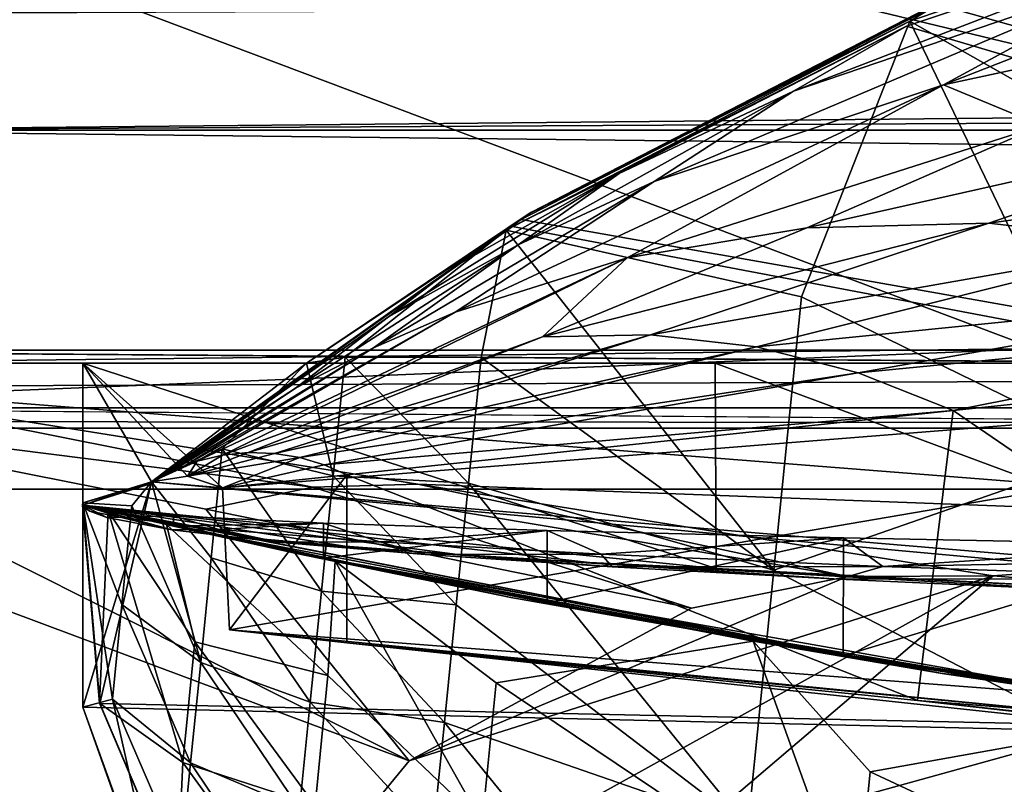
# Model space of a CAD drawing. Header units: metres. Extents: x -1004 to 0, y -808 to 0.
# Tile 17 of 97: x -932 to -889, y -70 to -38. Entities that reach past the tile are written whole.
import ezdxf

# ---------------------------------------------------------------- set-up
doc = ezdxf.new("R2010")
doc.units = ezdxf.units.M

msp = doc.modelspace()

# ---------------------------------------------------------------- linework, layer by layer
at = {"layer": 'top'}
for points in [[(-872.631714, -30.217983, 763.355225), (-892.118896, -36.872192, 763.13147), (-773.775024, -70.220131, 762.568176)], [(-893.327576, -37.581829, 1225.420898), (-891.488586, -36.465908, 1052.338989), (-874.368042, -31.07576, 1218.051392)], [(-893.327576, -37.581829, 1225.420898), (-874.368042, -31.07576, 1218.051392), (-883.162476, -43.331318, 1222.616211)], [(-893.468384, -37.789986, 1279.220337), (-875.474487, -31.764521, 1279.424438), (-898.313904, -40.592365, 1453.265259)], [(-898.313904, -40.592365, 1453.265259), (-875.474487, -31.764521, 1279.424438), (-882.400513, -35.169529, 1453.265259)], [(-783.276184, -70.478142, 1278.657349), (-875.474487, -31.764521, 1279.424438), (-893.468384, -37.789986, 1279.220337)], [(-882.400513, -35.169529, 1453.265259), (-874.098816, -33.356674, 1453.265259), (-891.88385, -40.312008, 1634.25647)], [(-874.098816, -33.356674, 1453.265259), (-885.420227, -38.921398, 1634.25647), (-891.88385, -40.312008, 1634.25647)], [(-944.366821, -37.2672, 2063.060059), (-943.0271, -42.2672, 2063.060059), (-56.027115, -33.606968, 2063.060059)], [(-943.0271, -42.2672, 163.059998), (-944.366821, -37.2672, 163.059998), (-56.027115, -33.606968, 163.059998)], [(-56.027115, -33.606968, 2063.060059), (-943.0271, -42.2672, 2063.060059), (-59.687374, -37.267273, 2063.060059)], [(-59.687374, -37.267273, 163.059998), (-943.0271, -42.2672, 163.059998), (-56.027115, -33.606968, 163.059998)], [(-891.88385, -40.312008, 1634.25647), (-904.2901, -44.471645, 1634.25647), (-882.400513, -35.169529, 1453.265259)], [(-904.2901, -44.471645, 1634.25647), (-898.313904, -40.592365, 1453.265259), (-882.400513, -35.169529, 1453.265259)], [(-891.488586, -36.465908, 1052.338989), (-909.705933, -45.87458, 1052.338989), (-891.179199, -36.29105, 939.653503)], [(-909.705933, -45.87458, 1052.338989), (-909.560059, -45.776855, 939.653503), (-891.179199, -36.29105, 939.653503)], [(-909.560059, -45.776855, 939.653503), (-892.118896, -36.872192, 763.13147), (-891.179199, -36.29105, 939.653503)], [(-909.705933, -45.87458, 1052.338989), (-891.488586, -36.465908, 1052.338989), (-893.327576, -37.581829, 1225.420898)], [(-909.560059, -45.776855, 939.653503), (-910.007324, -46.099503, 762.844849), (-892.118896, -36.872192, 763.13147)], [(-773.775024, -70.220131, 762.568176), (-892.118896, -36.872192, 763.13147), (-910.007324, -46.099503, 762.844849)], [(-943.0271, -42.2672, 2063.060059), (-61.027081, -42.267323, 2063.060059), (-59.687374, -37.267273, 2063.060059)], [(-59.687374, -37.267273, 163.059998), (-61.027081, -42.267323, 163.059998), (-943.0271, -42.2672, 163.059998)], [(-910.65387, -46.554379, 1236.817627), (-909.705933, -45.87458, 1052.338989), (-893.327576, -37.581829, 1225.420898)], [(-910.65387, -46.554379, 1236.817627), (-893.327576, -37.581829, 1225.420898), (-897.979309, -49.420689, 1230.280518)], [(-897.979309, -49.420689, 1230.280518), (-893.327576, -37.581829, 1225.420898), (-884.440125, -56.036221, 1226.682251)], [(-893.327576, -37.581829, 1225.420898), (-883.162476, -43.331318, 1222.616211), (-884.440125, -56.036221, 1226.682251)], [(-783.276184, -70.478142, 1278.657349), (-893.468384, -37.789986, 1279.220337), (-910.375854, -46.403618, 1278.951538)], [(-910.375854, -46.403618, 1278.951538), (-893.468384, -37.789986, 1279.220337), (-905.802856, -44.126198, 1453.265259)], [(-905.802856, -44.126198, 1453.265259), (-893.468384, -37.789986, 1279.220337), (-898.313904, -40.592365, 1453.265259)], [(-891.88385, -40.312008, 1634.25647), (-885.420227, -38.921398, 1634.25647), (-887.675659, -42.065689, 1731.960449)], [(-905.454346, -47.743015, 1829.659912), (-912.834229, -50.076942, 1829.660034), (-891.88385, -40.312008, 1634.25647)], [(-912.834229, -50.076942, 1829.660034), (-904.2901, -44.471645, 1634.25647), (-891.88385, -40.312008, 1634.25647)], [(-905.454346, -47.743015, 1829.659912), (-891.88385, -40.312008, 1634.25647), (-887.675659, -42.065689, 1731.960449)], [(-904.2901, -44.471645, 1634.25647), (-910.139771, -47.184059, 1634.25647), (-898.313904, -40.592365, 1453.265259)], [(-910.139771, -47.184059, 1634.25647), (-905.802856, -44.126198, 1453.265259), (-898.313904, -40.592365, 1453.265259)], [(-897.744507, -46.450539, 1829.659912), (-887.675659, -42.065689, 1731.960449), (-876.994202, -41.794182, 1731.960449)], [(-897.744507, -46.450539, 1829.659912), (-876.994202, -41.794182, 1731.960449), (-889.929565, -46.253555, 1829.659912)], [(-876.994202, -41.794182, 1731.960449), (-866.496887, -43.052418, 1731.960571), (-889.929565, -46.253555, 1829.659912)], [(-905.454346, -47.743015, 1829.659912), (-887.675659, -42.065689, 1731.960449), (-897.744507, -46.450539, 1829.659912)], [(-943.0271, -42.2672, 2063.060059), (-943.0271, -52.26717, 2063.060059), (-61.027081, -42.267323, 2063.060059)], [(-61.027081, -42.267323, 163.059998), (-61.026958, -52.26717, 163.059998), (-943.0271, -42.2672, 163.059998)], [(-943.0271, -42.2672, 163.059998), (-61.026958, -52.26717, 163.059998), (-943.0271, -52.26717, 163.059998)], [(-943.0271, -52.26717, 2063.060059), (-61.026958, -52.26717, 2063.060059), (-61.027081, -42.267323, 2063.060059)], [(-889.929565, -46.253555, 1829.659912), (-866.496887, -43.052418, 1731.960571), (-882.240662, -47.141766, 1829.660034)], [(-915.70105, -50.270897, 1634.25647), (-912.910706, -48.144794, 1453.265259), (-905.802856, -44.126198, 1453.265259)], [(-905.802856, -44.126198, 1453.265259), (-910.139771, -47.184059, 1634.25647), (-915.70105, -50.270897, 1634.25647)], [(-912.910706, -48.144794, 1453.265259), (-910.375854, -46.403618, 1278.951538), (-905.802856, -44.126198, 1453.265259)], [(-912.834229, -50.076942, 1829.660034), (-916.337158, -51.601444, 1829.660034), (-904.2901, -44.471645, 1634.25647)], [(-916.337158, -51.601444, 1829.660034), (-910.139771, -47.184059, 1634.25647), (-904.2901, -44.471645, 1634.25647)], [(-909.705933, -45.87458, 1052.338989), (-925.867615, -57.367516, 762.510254), (-909.560059, -45.776855, 939.653503)], [(-925.867615, -57.367516, 762.510254), (-910.007324, -46.099503, 762.844849), (-909.560059, -45.776855, 939.653503)], [(-919.221069, -52.272526, 1245.615967), (-925.867615, -57.367516, 1256.07312), (-909.705933, -45.87458, 1052.338989)], [(-925.867615, -57.367516, 1256.07312), (-925.867615, -57.367516, 762.510254), (-909.705933, -45.87458, 1052.338989)], [(-910.65387, -46.554379, 1236.817627), (-919.221069, -52.272526, 1245.615967), (-909.705933, -45.87458, 1052.338989)], [(-910.007324, -46.099503, 762.844849), (-925.867615, -57.367516, 762.510254), (-773.775024, -70.220131, 762.568176)], [(-925.867615, -57.367516, 1278.625366), (-783.276184, -70.478142, 1278.657349), (-910.375854, -46.403618, 1278.951538)], [(-925.867615, -57.367516, 1278.625366), (-910.375854, -46.403618, 1278.951538), (-912.910706, -48.144794, 1453.265259)], [(-909.082764, -51.141449, 1927.359497), (-889.929565, -46.253555, 1829.659912), (-904.455017, -51.044762, 1927.359497)], [(-897.744507, -46.450539, 1829.659912), (-889.929565, -46.253555, 1829.659912), (-909.082764, -51.141449, 1927.359497)], [(-909.082764, -51.141449, 1927.359497), (-905.454346, -47.743015, 1829.659912), (-897.744507, -46.450539, 1829.659912)], [(-904.455017, -51.044762, 1927.359497), (-889.929565, -46.253555, 1829.659912), (-882.240662, -47.141766, 1829.660034)], [(-919.221069, -52.272526, 1245.615967), (-910.65387, -46.554379, 1236.817627), (-917.564575, -52.001438, 1243.96936)], [(-917.564575, -52.001438, 1243.96936), (-910.65387, -46.554379, 1236.817627), (-911.725647, -52.02964, 1239.2854)], [(-910.65387, -46.554379, 1236.817627), (-899.158569, -61.147278, 1235.195801), (-911.725647, -52.02964, 1239.2854)], [(-899.158569, -61.147278, 1235.195801), (-910.65387, -46.554379, 1236.817627), (-897.979309, -49.420689, 1230.280518)], [(-910.139771, -47.184059, 1634.25647), (-916.337158, -51.601444, 1829.660034), (-919.686768, -53.340626, 1829.660156)], [(-910.139771, -47.184059, 1634.25647), (-919.686768, -53.340626, 1829.660156), (-915.70105, -50.270897, 1634.25647)], [(-882.240662, -47.141766, 1829.660034), (-899.89917, -51.569859, 1927.359619), (-904.455017, -51.044762, 1927.359497)], [(-874.8927, -49.043041, 1829.660156), (-899.89917, -51.569859, 1927.359619), (-882.240662, -47.141766, 1829.660034)], [(-922.830383, -56.2229, 2025.059082), (-923.909424, -56.479961, 2025.059204), (-905.454346, -47.743015, 1829.659912)], [(-923.909424, -56.479961, 2025.059204), (-912.834229, -50.076942, 1829.660034), (-905.454346, -47.743015, 1829.659912)], [(-922.830383, -56.2229, 2025.059082), (-905.454346, -47.743015, 1829.659912), (-909.082764, -51.141449, 1927.359497)], [(-925.828735, -57.41428, 1453.266602), (-925.867615, -57.367516, 1278.625366), (-912.910706, -48.144794, 1453.265259)], [(-925.830811, -57.411781, 1540.656372), (-912.910706, -48.144794, 1453.265259), (-915.70105, -50.270897, 1634.25647)], [(-925.830811, -57.411781, 1540.656372), (-925.828735, -57.41428, 1453.266602), (-912.910706, -48.144794, 1453.265259)], [(-874.8927, -49.043041, 1829.660156), (-895.53479, -52.67757, 1927.359619), (-899.89917, -51.569859, 1927.359619)], [(-899.158569, -61.147278, 1235.195801), (-897.979309, -49.420689, 1230.280518), (-884.440125, -56.036221, 1226.682251)], [(-871.404663, -50.3367, 1829.660278), (-895.53479, -52.67757, 1927.359619), (-874.8927, -49.043041, 1829.660156)], [(-919.686768, -53.340626, 1829.660156), (-925.839111, -57.401924, 1634.25647), (-915.70105, -50.270897, 1634.25647)], [(-925.839111, -57.401924, 1634.25647), (-925.833069, -57.409103, 1585.268311), (-915.70105, -50.270897, 1634.25647)], [(-915.70105, -50.270897, 1634.25647), (-925.833069, -57.409103, 1585.268311), (-925.831116, -57.411423, 1562.071289)], [(-925.831116, -57.411423, 1562.071289), (-925.830811, -57.411781, 1540.656372), (-915.70105, -50.270897, 1634.25647)], [(-923.909424, -56.479961, 2025.059204), (-924.42804, -56.658363, 2025.059204), (-912.834229, -50.076942, 1829.660034)], [(-924.42804, -56.658363, 2025.059204), (-916.337158, -51.601444, 1829.660034), (-912.834229, -50.076942, 1829.660034)], [(-871.404663, -50.3367, 1829.660278), (-891.463135, -54.301071, 1927.359741), (-895.53479, -52.67757, 1927.359619)], [(-868.06604, -51.834335, 1829.660278), (-891.463135, -54.301071, 1927.359741), (-871.404663, -50.3367, 1829.660278)], [(-904.455017, -51.044762, 1927.359497), (-920.59906, -56.140129, 2025.05896), (-921.717407, -56.108017, 2025.059082)], [(-921.717407, -56.108017, 2025.059082), (-909.082764, -51.141449, 1927.359497), (-904.455017, -51.044762, 1927.359497)], [(-899.89917, -51.569859, 1927.359619), (-920.59906, -56.140129, 2025.05896), (-904.455017, -51.044762, 1927.359497)], [(-921.717407, -56.108017, 2025.059082), (-922.830383, -56.2229, 2025.059082), (-909.082764, -51.141449, 1927.359497)], [(-916.337158, -51.601444, 1829.660034), (-924.928894, -56.867413, 2025.059204), (-919.686768, -53.340626, 1829.660156)], [(-924.42804, -56.658363, 2025.059204), (-924.928894, -56.867413, 2025.059204), (-916.337158, -51.601444, 1829.660034)], [(-899.89917, -51.569859, 1927.359619), (-919.503906, -56.316544, 2025.05896), (-920.59906, -56.140129, 2025.05896)], [(-895.53479, -52.67757, 1927.359619), (-919.503906, -56.316544, 2025.05896), (-899.89917, -51.569859, 1927.359619)], [(-891.463135, -54.301071, 1927.359741), (-868.06604, -51.834335, 1829.660278), (-870.688416, -68.505379, 1841.093872)], [(-782.598877, -52.26717, 2039.088379), (-481.596069, -52.26717, 2033.802246), (-943.0271, -52.26717, 2063.060059)], [(-481.596069, -52.26717, 2033.802246), (-428.863464, -52.26717, 2035.059937), (-943.0271, -52.26717, 2063.060059)], [(-943.0271, -52.26717, 2063.060059), (-428.863464, -52.26717, 2035.059937), (-61.026958, -52.26717, 2063.060059)], [(-901.685364, -52.26717, 201.470932), (-928.818237, -52.26717, 208.034576), (-943.0271, -52.26717, 163.059998)], [(-928.818237, -52.26717, 208.034576), (-928.818237, -52.26717, 661.559753), (-943.0271, -52.26717, 163.059998)], [(-943.0271, -52.26717, 163.059998), (-928.818237, -52.26717, 661.559753), (-943.0271, -52.26717, 2063.060059)], [(-928.818237, -52.26717, 661.559753), (-928.818237, -52.26717, 2045.059814), (-943.0271, -52.26717, 2063.060059)], [(-943.0271, -52.26717, 2063.060059), (-928.818237, -52.26717, 2045.059814), (-855.607971, -52.26717, 2044.407715)], [(-61.026958, -52.26717, 163.059998), (-407.772705, -52.26717, 179.05925), (-943.0271, -52.26717, 163.059998)], [(-407.772705, -52.26717, 179.05925), (-428.346069, -52.26717, 179.737396), (-943.0271, -52.26717, 163.059998)], [(-943.0271, -52.26717, 163.059998), (-428.346069, -52.26717, 179.737396), (-449.178162, -52.26717, 181.812668)], [(-449.178162, -52.26717, 181.812668), (-470.251709, -52.26717, 185.372299), (-943.0271, -52.26717, 163.059998)], [(-470.251709, -52.26717, 185.372299), (-763.151001, -52.26717, 196.518036), (-943.0271, -52.26717, 163.059998)], [(-943.0271, -52.26717, 163.059998), (-763.151001, -52.26717, 196.518036), (-790.978271, -52.26717, 194.345261)], [(-790.978271, -52.26717, 194.345261), (-801.491638, -52.26717, 193.822479), (-943.0271, -52.26717, 163.059998)], [(-801.491638, -52.26717, 193.822479), (-818.775513, -52.26717, 193.498016), (-943.0271, -52.26717, 163.059998)], [(-943.0271, -52.26717, 163.059998), (-818.775513, -52.26717, 193.498016), (-846.492188, -52.26717, 194.364212)], [(-846.492188, -52.26717, 194.364212), (-874.227417, -52.26717, 196.990601), (-943.0271, -52.26717, 163.059998)], [(-874.227417, -52.26717, 196.990601), (-901.685364, -52.26717, 201.470932), (-943.0271, -52.26717, 163.059998)], [(-855.607971, -52.26717, 2044.407715), (-782.598877, -52.26717, 2039.088379), (-943.0271, -52.26717, 2063.060059)], [(-928.818237, -58.369823, 211.056656), (-928.818237, -52.26717, 208.034576), (-901.635925, -61.088501, 205.401947)], [(-928.818237, -52.26717, 208.034576), (-901.685364, -52.26717, 201.470932), (-901.635925, -61.088501, 205.401947)], [(-928.818237, -52.26717, 661.559753), (-928.818237, -58.369823, 661.559753), (-928.817993, -58.256733, 762.479431)], [(-928.817993, -58.256733, 762.479431), (-928.817993, -58.256733, 1263.797241), (-928.818237, -52.26717, 661.559753)], [(-928.817993, -58.256733, 1263.797241), (-928.818237, -52.26717, 2045.059814), (-928.818237, -52.26717, 661.559753)], [(-928.818237, -58.256737, 2044.003784), (-928.818237, -52.26717, 2045.059814), (-928.817993, -58.256733, 1263.797241)], [(-925.867737, -57.367462, 2044.160522), (-924.326233, -57.121471, 2044.228638), (-928.818237, -52.26717, 2045.059814)], [(-924.326233, -57.121471, 2044.228638), (-922.820313, -57.623161, 2044.115356), (-928.818237, -52.26717, 2045.059814)], [(-928.818237, -52.26717, 2045.059814), (-922.820313, -57.623161, 2044.115356), (-855.607971, -52.26717, 2044.407715)], [(-928.818237, -52.26717, 2045.059814), (-928.818237, -58.256737, 2044.003784), (-925.867737, -57.367462, 2044.160522)], [(-928.818237, -58.369823, 661.559753), (-928.818237, -52.26717, 661.559753), (-928.818237, -58.369823, 654.938782)], [(-928.818237, -52.26717, 661.559753), (-928.818237, -58.369823, 653.515686), (-928.818237, -58.369823, 654.938782)], [(-928.818237, -58.369823, 211.056656), (-928.818237, -58.369823, 322.105194), (-928.818237, -52.26717, 208.034576)], [(-928.818237, -58.369823, 322.105194), (-928.818237, -58.369823, 433.153748), (-928.818237, -52.26717, 208.034576)], [(-928.818237, -52.26717, 208.034576), (-928.818237, -58.369823, 433.153748), (-928.818237, -52.26717, 661.559753)], [(-928.818237, -58.369823, 433.153748), (-928.818237, -58.369823, 488.678009), (-928.818237, -52.26717, 661.559753)], [(-928.818237, -52.26717, 661.559753), (-928.818237, -58.369823, 488.678009), (-928.818237, -58.369823, 544.202271)], [(-928.818237, -58.369823, 544.202271), (-928.818237, -58.369823, 599.726563), (-928.818237, -52.26717, 661.559753)], [(-928.818237, -58.369823, 599.726563), (-928.818237, -58.369823, 627.488708), (-928.818237, -52.26717, 661.559753)], [(-928.818237, -52.26717, 661.559753), (-928.818237, -58.369823, 627.488708), (-928.818237, -58.369823, 641.369751)], [(-928.818237, -58.369823, 641.369751), (-928.818237, -58.369823, 648.310303), (-928.818237, -52.26717, 661.559753)], [(-928.818237, -58.369823, 648.310303), (-928.818237, -58.369823, 651.780579), (-928.818237, -52.26717, 661.559753)], [(-928.818237, -52.26717, 661.559753), (-928.818237, -58.369823, 651.780579), (-928.818237, -58.369823, 653.515686)], [(-925.867615, -57.367516, 1256.07312), (-919.221069, -52.272526, 1245.615967), (-922.836121, -55.942902, 1251.088013)], [(-919.221069, -52.272526, 1245.615967), (-918.078186, -57.109047, 1246.497681), (-922.836121, -55.942902, 1251.088013)], [(-922.820313, -57.623161, 2044.115356), (-922.522766, -63.709461, 2043.042114), (-855.607971, -52.26717, 2044.407715)], [(-855.607971, -52.26717, 2044.407715), (-922.522766, -63.709461, 2043.042114), (-852.293396, -69.142151, 2041.302856)], [(-918.078186, -57.109047, 1246.497681), (-919.221069, -52.272526, 1245.615967), (-917.564575, -52.001438, 1243.96936)], [(-918.078186, -57.109047, 1246.497681), (-917.564575, -52.001438, 1243.96936), (-912.267578, -57.418598, 1241.788574)], [(-917.564575, -52.001438, 1243.96936), (-911.725647, -52.02964, 1239.2854), (-912.267578, -57.418598, 1241.788574)], [(-911.725647, -52.02964, 1239.2854), (-899.158569, -61.147278, 1235.195801), (-912.267578, -57.418598, 1241.788574)], [(-901.635925, -61.088501, 205.401947), (-901.685364, -52.26717, 201.470932), (-874.087219, -62.515808, 201.244476)], [(-901.685364, -52.26717, 201.470932), (-874.227417, -52.26717, 196.990601), (-874.087219, -62.515808, 201.244476)], [(-895.53479, -52.67757, 1927.359619), (-918.458557, -56.627403, 2025.05896), (-919.503906, -56.316544, 2025.05896)], [(-891.463135, -54.301071, 1927.359741), (-918.458557, -56.627403, 2025.05896), (-895.53479, -52.67757, 1927.359619)], [(-924.928894, -56.867413, 2025.059204), (-925.867432, -57.36787, 2025.059326), (-919.686768, -53.340626, 1829.660156)], [(-925.867432, -57.36787, 2025.059326), (-925.839111, -57.401924, 1634.25647), (-919.686768, -53.340626, 1829.660156)], [(-891.463135, -54.301071, 1927.359741), (-917.485474, -57.056953, 2025.05896), (-918.458557, -56.627403, 2025.05896)], [(-893.000244, -66.756538, 1933.362671), (-917.485474, -57.056953, 2025.05896), (-891.463135, -54.301071, 1927.359741)], [(-893.000244, -66.756538, 1933.362671), (-891.463135, -54.301071, 1927.359741), (-870.688416, -68.505379, 1841.093872)], [(-925.867615, -57.367516, 1256.07312), (-922.836121, -55.942902, 1251.088013), (-923.306213, -60.617924, 1253.873413)], [(-920.59906, -56.140129, 2025.05896), (-924.326233, -57.121471, 2044.228638), (-921.717407, -56.108017, 2025.059082)], [(-921.717407, -56.108017, 2025.059082), (-924.326233, -57.121471, 2044.228638), (-922.830383, -56.2229, 2025.059082)], [(-919.503906, -56.316544, 2025.05896), (-924.326233, -57.121471, 2044.228638), (-920.59906, -56.140129, 2025.05896)], [(-923.306213, -60.617924, 1253.873413), (-922.836121, -55.942902, 1251.088013), (-918.575806, -62.056973, 1249.331421)], [(-922.836121, -55.942902, 1251.088013), (-918.078186, -57.109047, 1246.497681), (-918.575806, -62.056973, 1249.331421)], [(-899.158569, -61.147278, 1235.195801), (-884.440125, -56.036221, 1226.682251), (-885.658936, -68.15609, 1232.253174)], [(-924.326233, -57.121471, 2044.228638), (-925.867737, -57.367462, 2044.160522), (-923.909424, -56.479961, 2025.059204)], [(-925.867737, -57.367462, 2044.160522), (-924.42804, -56.658363, 2025.059204), (-923.909424, -56.479961, 2025.059204)], [(-924.326233, -57.121471, 2044.228638), (-923.909424, -56.479961, 2025.059204), (-922.830383, -56.2229, 2025.059082)], [(-919.503906, -56.316544, 2025.05896), (-922.820313, -57.623161, 2044.115356), (-924.326233, -57.121471, 2044.228638)], [(-918.458557, -56.627403, 2025.05896), (-922.820313, -57.623161, 2044.115356), (-919.503906, -56.316544, 2025.05896)], [(-918.458557, -56.627403, 2025.05896), (-917.490723, -57.066193, 2025.059814), (-922.820313, -57.623161, 2044.115356)], [(-917.485474, -57.056953, 2025.05896), (-917.490723, -57.066193, 2025.059814), (-918.458557, -56.627403, 2025.05896)], [(-924.42804, -56.658363, 2025.059204), (-925.867737, -57.367462, 2044.160522), (-924.928894, -56.867413, 2025.059204)], [(-925.867737, -57.367462, 2044.160522), (-925.867432, -57.36787, 2025.059326), (-924.928894, -56.867413, 2025.059204)], [(-928.818237, -58.256737, 2044.003784), (-925.867432, -57.36787, 2025.059326), (-925.867737, -57.367462, 2044.160522)], [(-928.818237, -58.369823, 1278.591553), (-928.818237, -67.039001, 1278.365601), (-925.867615, -57.367516, 1278.625366)], [(-928.818237, -67.039001, 1278.365601), (-783.276184, -70.478142, 1278.657349), (-925.867615, -57.367516, 1278.625366)], [(-925.867615, -57.367516, 1278.625366), (-925.828735, -57.41428, 1453.266602), (-928.818237, -58.369823, 1278.591553)], [(-925.839111, -57.401924, 1634.25647), (-925.867432, -57.36787, 2025.059326), (-928.818237, -58.256737, 2044.003784)], [(-925.833069, -57.409103, 1585.268311), (-925.839111, -57.401924, 1634.25647), (-928.818237, -58.369823, 1278.591553)], [(-928.818237, -58.369823, 1278.591553), (-925.839111, -57.401924, 1634.25647), (-928.818237, -58.256737, 2044.003784)], [(-925.831116, -57.411423, 1562.071289), (-925.833069, -57.409103, 1585.268311), (-928.818237, -58.369823, 1278.591553)], [(-928.818237, -58.369823, 1278.591553), (-925.830811, -57.411781, 1540.656372), (-925.831116, -57.411423, 1562.071289)], [(-925.828735, -57.41428, 1453.266602), (-925.830811, -57.411781, 1540.656372), (-928.818237, -58.369823, 1278.591553)], [(-925.867615, -57.367516, 762.510254), (-925.867615, -57.367516, 1256.07312), (-928.817993, -58.256733, 762.479431)], [(-925.867615, -57.367516, 1256.07312), (-928.817993, -58.256733, 1263.797241), (-928.817993, -58.256733, 762.479431)], [(-925.867615, -57.367516, 762.510254), (-928.817993, -58.256733, 762.479431), (-928.085938, -66.877319, 762.256714)], [(-928.817993, -58.256733, 1263.797241), (-925.867615, -57.367516, 1256.07312), (-926.715332, -58.384823, 1258.106567)], [(-925.867615, -57.367516, 762.510254), (-928.085938, -66.877319, 762.256714), (-773.775024, -70.220131, 762.568176)], [(-926.715332, -58.384823, 1258.106567), (-925.867615, -57.367516, 1256.07312), (-923.758789, -65.118202, 1256.939575)], [(-923.758789, -65.118202, 1256.939575), (-925.867615, -57.367516, 1256.07312), (-923.306213, -60.617924, 1253.873413)], [(-922.522766, -63.709461, 2043.042114), (-922.820313, -57.623161, 2044.115356), (-917.490723, -57.066193, 2025.059814)], [(-917.490723, -64.268204, 2025.059814), (-922.522766, -63.709461, 2043.042114), (-917.490723, -57.066193, 2025.059814)], [(-918.575806, -62.056973, 1249.331421), (-918.078186, -57.109047, 1246.497681), (-912.793457, -62.648281, 1244.614136)], [(-918.078186, -57.109047, 1246.497681), (-912.267578, -57.418598, 1241.788574), (-912.793457, -62.648281, 1244.614136)], [(-917.490723, -57.066193, 2025.059814), (-917.485474, -57.056953, 2025.05896), (-893.000244, -66.756538, 1933.362671)], [(-917.490723, -64.268204, 2025.059814), (-917.490723, -57.066193, 2025.059814), (-893.000244, -66.756538, 1933.362671)], [(-912.793457, -62.648281, 1244.614136), (-912.267578, -57.418598, 1241.788574), (-900.269958, -72.19928, 1241.495239)], [(-912.267578, -57.418598, 1241.788574), (-899.158569, -61.147278, 1235.195801), (-900.269958, -72.19928, 1241.495239)], [(-928.828857, -58.368828, 750.049561), (-928.09668, -66.859627, 750.049561), (-928.817993, -58.256733, 762.479431)], [(-928.817993, -58.256733, 762.479431), (-928.818604, -58.369869, 664.865356), (-928.828857, -58.368828, 750.049561)], [(-928.818237, -58.369823, 661.559753), (-928.818604, -58.369869, 664.865356), (-928.817993, -58.256733, 762.479431)], [(-928.818237, -58.369823, 1278.591553), (-928.818237, -58.256737, 2044.003784), (-928.817993, -58.256733, 1263.797241)], [(-928.817993, -58.256733, 1263.797241), (-928.818237, -67.039001, 1267.624634), (-928.818237, -58.369823, 1278.591553)], [(-928.818237, -67.039001, 1267.624634), (-928.817993, -58.256733, 1263.797241), (-927.551208, -66.696701, 1264.24353)], [(-928.09668, -66.859627, 750.049561), (-928.085938, -66.877319, 762.256714), (-928.817993, -58.256733, 762.479431)], [(-927.551208, -66.696701, 1264.24353), (-928.817993, -58.256733, 1263.797241), (-927.142639, -62.634193, 1261.050537)], [(-928.817993, -58.256733, 1263.797241), (-926.715332, -58.384823, 1258.106567), (-927.142639, -62.634193, 1261.050537)], [(-927.728027, -58.621269, 744.493774), (-928.828857, -58.368828, 750.049561), (-924.241577, -59.424858, 664.83783)], [(-924.241577, -59.424858, 664.83783), (-928.828857, -58.368828, 750.049561), (-928.818604, -58.369869, 664.865356)], [(-928.828857, -58.368828, 750.049561), (-927.728027, -58.621269, 744.493774), (-928.09668, -66.859627, 750.049561)], [(-924.241577, -59.424858, 664.83783), (-928.818604, -58.369869, 664.865356), (-928.818237, -58.369823, 661.559753)], [(-928.818237, -67.039001, 1267.624634), (-928.818237, -67.039001, 1278.365601), (-928.818237, -58.369823, 1278.591553)], [(-928.818237, -58.369823, 654.938782), (-928.818237, -58.369823, 653.515686), (-928.789734, -58.376774, 654.6026)], [(-928.818237, -58.369823, 653.515686), (-928.802917, -58.370911, 653.453552), (-928.789734, -58.376774, 654.6026)], [(-928.796204, -58.387623, 651.6427), (-928.818237, -58.369823, 648.310303), (-928.777527, -58.421043, 648.021057)], [(-928.777527, -58.421043, 648.021057), (-928.818237, -58.369823, 648.310303), (-928.818237, -58.369823, 641.369751)], [(-928.818237, -58.369823, 653.515686), (-928.818237, -58.369823, 651.780579), (-928.802917, -58.370911, 653.453552)], [(-928.818237, -58.369823, 651.780579), (-928.796204, -58.387623, 651.6427), (-928.802917, -58.370911, 653.453552)], [(-928.818237, -58.369823, 651.780579), (-928.818237, -58.369823, 648.310303), (-928.796204, -58.387623, 651.6427)], [(-928.777527, -58.421043, 648.021057), (-928.818237, -58.369823, 641.369751), (-928.71936, -58.487888, 640.778015)], [(-928.818237, -58.369823, 641.369751), (-928.818237, -58.369823, 627.488708), (-928.71936, -58.487888, 640.778015)], [(-928.71936, -58.487888, 640.778015), (-928.818237, -58.369823, 627.488708), (-928.519592, -58.621567, 626.294006)], [(-928.818237, -58.369823, 627.488708), (-928.818237, -58.369823, 599.726563), (-928.519592, -58.621567, 626.294006)], [(-928.519592, -58.621567, 626.294006), (-928.818237, -58.369823, 599.726563), (-927.786987, -58.888844, 597.339539)], [(-928.818237, -58.369823, 599.726563), (-928.818237, -58.369823, 544.202271), (-927.786987, -58.888844, 597.339539)], [(-927.786987, -58.888844, 597.339539), (-928.818237, -58.369823, 544.202271), (-924.992615, -59.42281, 539.531677)], [(-928.818237, -58.369823, 544.202271), (-928.818237, -58.369823, 488.678009), (-924.992615, -59.42281, 539.531677)], [(-924.992615, -59.42281, 539.531677), (-928.818237, -58.369823, 488.678009), (-920.43457, -59.95549, 481.946411)], [(-928.818237, -58.369823, 488.678009), (-921.571472, -59.777386, 428.519348), (-920.43457, -59.95549, 481.946411)], [(-928.818237, -58.369823, 488.678009), (-928.818237, -58.369823, 433.153748), (-921.571472, -59.777386, 428.519348)], [(-928.818237, -58.369823, 433.153748), (-917.579773, -60.128395, 372.243011), (-921.571472, -59.777386, 428.519348)], [(-928.818237, -58.369823, 433.153748), (-928.818237, -58.369823, 322.105194), (-917.579773, -60.128395, 372.243011)], [(-928.818237, -58.369823, 322.105194), (-912.740051, -60.477859, 316.233032), (-917.579773, -60.128395, 372.243011)], [(-912.740051, -60.477859, 316.233032), (-928.818237, -58.369823, 322.105194), (-907.069885, -60.825478, 260.53949)], [(-928.818237, -58.369823, 322.105194), (-928.818237, -58.369823, 211.056656), (-907.069885, -60.825478, 260.53949)], [(-907.069885, -60.825478, 260.53949), (-928.818237, -58.369823, 211.056656), (-901.635925, -61.088501, 205.401947)], [(-928.818237, -58.369823, 654.938782), (-928.789734, -58.376774, 654.6026), (-910.445374, -62.33287, 664.761841)], [(-910.445374, -62.33287, 664.761841), (-919.652039, -60.437534, 664.81134), (-928.818237, -58.369823, 654.938782)], [(-919.652039, -60.437534, 664.81134), (-928.818237, -58.369823, 661.559753), (-928.818237, -58.369823, 654.938782)], [(-919.652039, -60.437534, 664.81134), (-924.241577, -59.424858, 664.83783), (-928.818237, -58.369823, 661.559753)], [(-928.789734, -58.376774, 654.6026), (-928.802917, -58.370911, 653.453552), (-928.771301, -58.381115, 653.667236)], [(-928.802917, -58.370911, 653.453552), (-928.796204, -58.387623, 651.6427), (-928.771301, -58.381115, 653.667236)], [(-928.771301, -58.381115, 653.667236), (-928.796204, -58.387623, 651.6427), (-928.777527, -58.421043, 648.021057)], [(-928.789734, -58.376774, 654.6026), (-928.771301, -58.381115, 653.667236), (-910.445374, -62.33287, 664.761841)], [(-928.777527, -58.421043, 648.021057), (-928.71936, -58.487888, 640.778015), (-928.771301, -58.381115, 653.667236)], [(-927.218262, -58.879475, 596.433411), (-928.279846, -58.496197, 628.749451), (-928.771301, -58.381115, 653.667236)], [(-928.279846, -58.496197, 628.749451), (-928.452087, -58.456234, 637.479309), (-928.771301, -58.381115, 653.667236)], [(-928.71936, -58.487888, 640.778015), (-928.519592, -58.621567, 626.294006), (-928.771301, -58.381115, 653.667236)], [(-928.519592, -58.621567, 626.294006), (-927.218262, -58.879475, 596.433411), (-928.771301, -58.381115, 653.667236)], [(-910.445374, -62.33287, 664.761841), (-928.771301, -58.381115, 653.667236), (-891.932373, -65.597656, 664.676575)], [(-928.771301, -58.381115, 653.667236), (-928.452087, -58.456234, 637.479309), (-891.932373, -65.597656, 664.676575)], [(-927.786987, -58.888844, 597.339539), (-927.218262, -58.879475, 596.433411), (-928.519592, -58.621567, 626.294006)], [(-891.932373, -65.597656, 664.676575), (-928.452087, -58.456234, 637.479309), (-928.279846, -58.496197, 628.749451)], [(-924.93158, -59.260029, 573.551392), (-928.279846, -58.496197, 628.749451), (-924.933044, -58.815586, 573.570435)], [(-924.933044, -58.815586, 573.570435), (-928.279846, -58.496197, 628.749451), (-927.218262, -58.879475, 596.433411)], [(-928.279846, -58.496197, 628.749451), (-924.93158, -59.260029, 573.551392), (-891.932373, -65.597656, 664.676575)], [(-927.728027, -58.621269, 744.493774), (-924.531433, -69.41909, 745.470581), (-928.09668, -66.859627, 750.049561)], [(-925.231628, -59.188671, 739.936157), (-927.728027, -58.621269, 744.493774), (-919.652039, -60.437534, 664.81134)], [(-919.652039, -60.437534, 664.81134), (-927.728027, -58.621269, 744.493774), (-924.241577, -59.424858, 664.83783)], [(-924.531433, -69.41909, 745.470581), (-927.728027, -58.621269, 744.493774), (-924.016968, -64.229713, 741.200562)], [(-927.728027, -58.621269, 744.493774), (-925.231628, -59.188671, 739.936157), (-924.016968, -64.229713, 741.200562)], [(-927.142639, -62.634193, 1261.050537), (-926.715332, -58.384823, 1258.106567), (-923.758789, -65.118202, 1256.939575)], [(-927.786987, -58.888844, 597.339539), (-924.992615, -59.42281, 539.531677), (-927.218262, -58.879475, 596.433411)], [(-922.975464, -59.412403, 537.772766), (-924.933044, -58.815586, 573.570435), (-927.218262, -58.879475, 596.433411)], [(-924.992615, -59.42281, 539.531677), (-922.975464, -59.412403, 537.772766), (-927.218262, -58.879475, 596.433411)], [(-918.486389, -59.134487, 518.474976), (-924.93158, -59.260029, 573.551392), (-924.933044, -58.815586, 573.570435)], [(-918.486389, -59.134487, 518.474976), (-924.933044, -58.815586, 573.570435), (-922.975464, -59.412403, 537.772766)], [(-918.484192, -60.642735, 518.447937), (-924.93158, -59.260029, 573.551392), (-918.486389, -59.134487, 518.474976)], [(-916.087097, -59.943398, 479.445923), (-918.486389, -59.134487, 518.474976), (-922.975464, -59.412403, 537.772766)], [(-908.892883, -59.452984, 463.450043), (-918.484192, -60.642735, 518.447937), (-918.486389, -59.134487, 518.474976)], [(-908.892883, -59.452984, 463.450043), (-918.486389, -59.134487, 518.474976), (-916.087097, -59.943398, 479.445923)], [(-917.988342, -60.763275, 732.576111), (-925.231628, -59.188671, 739.936157), (-910.445374, -62.33287, 664.761841)], [(-910.445374, -62.33287, 664.761841), (-925.231628, -59.188671, 739.936157), (-919.652039, -60.437534, 664.81134)], [(-924.016968, -64.229713, 741.200562), (-925.231628, -59.188671, 739.936157), (-918.29657, -65.67765, 735.875305)], [(-925.231628, -59.188671, 739.936157), (-917.988342, -60.763275, 732.576111), (-918.29657, -65.67765, 735.875305)], [(-922.975464, -59.412403, 537.772766), (-924.992615, -59.42281, 539.531677), (-920.43457, -59.95549, 481.946411)], [(-924.93158, -59.260029, 573.551392), (-918.484192, -60.642735, 518.447937), (-891.932373, -65.597656, 664.676575)], [(-916.087097, -59.943398, 479.445923), (-922.975464, -59.412403, 537.772766), (-920.43457, -59.95549, 481.946411)], [(-908.893433, -62.553913, 463.431458), (-918.484192, -60.642735, 518.447937), (-908.892883, -59.452984, 463.450043)], [(-906.576477, -60.47155, 421.610016), (-908.892883, -59.452984, 463.450043), (-916.087097, -59.943398, 479.445923)], [(-896.175964, -59.769943, 408.690247), (-908.893433, -62.553913, 463.431458), (-908.892883, -59.452984, 463.450043)], [(-896.175964, -59.769943, 408.690247), (-908.892883, -59.452984, 463.450043), (-906.576477, -60.47155, 421.610016)], [(-920.43457, -59.95549, 481.946411), (-921.571472, -59.777386, 428.519348), (-914.128357, -60.486275, 424.688385)], [(-921.571472, -59.777386, 428.519348), (-917.579773, -60.128395, 372.243011), (-914.128357, -60.486275, 424.688385)], [(-920.43457, -59.95549, 481.946411), (-914.128357, -60.486275, 424.688385), (-916.087097, -59.943398, 479.445923)], [(-914.128357, -60.486275, 424.688385), (-906.576477, -60.47155, 421.610016), (-916.087097, -59.943398, 479.445923)], [(-896.182922, -64.828827, 408.694), (-908.893433, -62.553913, 463.431458), (-896.175964, -59.769943, 408.690247)], [(-894.477844, -60.99596, 364.420197), (-896.175964, -59.769943, 408.690247), (-906.576477, -60.47155, 421.610016)], [(-880.468567, -60.082378, 354.712158), (-896.182922, -64.828827, 408.694), (-896.175964, -59.769943, 408.690247)], [(-894.477844, -60.99596, 364.420197), (-880.468567, -60.082378, 354.712158), (-896.175964, -59.769943, 408.690247)], [(-914.128357, -60.486275, 424.688385), (-917.579773, -60.128395, 372.243011), (-906.096802, -61.014565, 367.861115)], [(-917.579773, -60.128395, 372.243011), (-912.740051, -60.477859, 316.233032), (-906.096802, -61.014565, 367.861115)], [(-880.481384, -67.187546, 354.737274), (-896.182922, -64.828827, 408.694), (-880.468567, -60.082378, 354.712158)], [(-861.907532, -60.387306, 302.031281), (-880.468567, -60.082378, 354.712158), (-894.477844, -60.99596, 364.420197)], [(-879.835388, -61.515736, 308.029449), (-861.907532, -60.387306, 302.031281), (-894.477844, -60.99596, 364.420197)], [(-923.306213, -60.617924, 1253.873413), (-919.055481, -66.827217, 1252.461548), (-923.758789, -65.118202, 1256.939575)], [(-919.055481, -66.827217, 1252.461548), (-923.306213, -60.617924, 1253.873413), (-918.575806, -62.056973, 1249.331421)], [(-891.932373, -65.597656, 664.676575), (-918.484192, -60.642735, 518.447937), (-882.68689, -66.958031, 433.010468)], [(-918.484192, -60.642735, 518.447937), (-908.893433, -62.553913, 463.431458), (-882.68689, -66.958031, 433.010468)], [(-918.29657, -65.67765, 735.875305), (-917.988342, -60.763275, 732.576111), (-911.67865, -72.002487, 734.58783)], [(-900.046692, -64.200493, 722.407898), (-917.988342, -60.763275, 732.576111), (-891.932373, -65.597656, 664.676575)], [(-891.932373, -65.597656, 664.676575), (-917.988342, -60.763275, 732.576111), (-910.445374, -62.33287, 664.761841)], [(-917.988342, -60.763275, 732.576111), (-911.083435, -65.998505, 730.252441), (-911.67865, -72.002487, 734.58783)], [(-917.988342, -60.763275, 732.576111), (-900.046692, -64.200493, 722.407898), (-911.083435, -65.998505, 730.252441)], [(-906.576477, -60.47155, 421.610016), (-914.128357, -60.486275, 424.688385), (-906.096802, -61.014565, 367.861115)], [(-906.096802, -61.014565, 367.861115), (-912.740051, -60.477859, 316.233032), (-896.369324, -61.539764, 311.566528)], [(-912.740051, -60.477859, 316.233032), (-907.069885, -60.825478, 260.53949), (-896.369324, -61.539764, 311.566528)], [(-896.369324, -61.539764, 311.566528), (-907.069885, -60.825478, 260.53949), (-884.980896, -62.061275, 255.904861)], [(-907.069885, -60.825478, 260.53949), (-874.087219, -62.515808, 201.244476), (-884.980896, -62.061275, 255.904861)], [(-901.635925, -61.088501, 205.401947), (-874.087219, -62.515808, 201.244476), (-907.069885, -60.825478, 260.53949)], [(-894.477844, -60.99596, 364.420197), (-906.576477, -60.47155, 421.610016), (-906.096802, -61.014565, 367.861115)], [(-906.096802, -61.014565, 367.861115), (-896.369324, -61.539764, 311.566528), (-894.477844, -60.99596, 364.420197)], [(-900.269958, -72.19928, 1241.495239), (-899.158569, -61.147278, 1235.195801), (-885.658936, -68.15609, 1232.253174)], [(-896.369324, -61.539764, 311.566528), (-879.835388, -61.515736, 308.029449), (-894.477844, -60.99596, 364.420197)], [(-879.835388, -61.515736, 308.029449), (-896.369324, -61.539764, 311.566528), (-884.980896, -62.061275, 255.904861)], [(-919.055481, -66.827217, 1252.461548), (-918.575806, -62.056973, 1249.331421), (-913.301514, -67.700272, 1247.751831)], [(-913.301514, -67.700272, 1247.751831), (-918.575806, -62.056973, 1249.331421), (-912.793457, -62.648281, 1244.614136)], [(-924.192017, -69.42601, 1260.272339), (-927.551208, -66.696701, 1264.24353), (-927.142639, -62.634193, 1261.050537)], [(-924.192017, -69.42601, 1260.272339), (-927.142639, -62.634193, 1261.050537), (-923.758789, -65.118202, 1256.939575)], [(-912.793457, -62.648281, 1244.614136), (-900.269958, -72.19928, 1241.495239), (-913.301514, -67.700272, 1247.751831)], [(-882.68689, -66.958031, 433.010468), (-908.893433, -62.553913, 463.431458), (-896.182922, -64.828827, 408.694)], [(-852.293396, -69.142151, 2041.302856), (-922.522766, -63.709461, 2043.042114), (-883.663513, -67.541855, 2025.059814)], [(-883.663513, -67.541855, 2025.059814), (-922.522766, -63.709461, 2043.042114), (-917.490723, -64.268204, 2025.059814)], [(-924.531433, -69.41909, 745.470581), (-924.016968, -64.229713, 741.200562), (-918.850159, -71.261642, 740.225037)], [(-918.850159, -71.261642, 740.225037), (-924.016968, -64.229713, 741.200562), (-918.29657, -65.67765, 735.875305)], [(-911.083435, -65.998505, 730.252441), (-900.046692, -64.200493, 722.407898), (-895.669128, -76.356628, 727.538879)], [(-880.45929, -67.203102, 715.615112), (-900.046692, -64.200493, 722.407898), (-873.308716, -68.157845, 664.609741)], [(-873.308716, -68.157845, 664.609741), (-900.046692, -64.200493, 722.407898), (-891.932373, -65.597656, 664.676575)], [(-895.669128, -76.356628, 727.538879), (-900.046692, -64.200493, 722.407898), (-895.020935, -69.818329, 723.016846)], [(-900.046692, -64.200493, 722.407898), (-880.45929, -67.203102, 715.615112), (-895.020935, -69.818329, 723.016846)], [(-883.663513, -67.541855, 2025.059814), (-917.490723, -64.268204, 2025.059814), (-866.815125, -69.728065, 1944.807129)], [(-917.490723, -64.268204, 2025.059814), (-893.000244, -66.756538, 1933.362671), (-866.815125, -69.728065, 1944.807129)], [(-896.182922, -64.828827, 408.694), (-880.481384, -67.187546, 354.737274), (-882.68689, -66.958031, 433.010468)], [(-923.758789, -65.118202, 1256.939575), (-919.515503, -71.401802, 1255.877686), (-924.192017, -69.42601, 1260.272339)], [(-919.055481, -66.827217, 1252.461548), (-919.515503, -71.401802, 1255.877686), (-923.758789, -65.118202, 1256.939575)], [(-918.850159, -71.261642, 740.225037), (-918.29657, -65.67765, 735.875305), (-911.67865, -72.002487, 734.58783)], [(-873.308716, -68.157845, 664.609741), (-891.932373, -65.597656, 664.676575), (-837.067749, -71.111443, 548.865723)], [(-891.932373, -65.597656, 664.676575), (-882.68689, -66.958031, 433.010468), (-837.067749, -71.111443, 548.865723)], [(-911.67865, -72.002487, 734.58783), (-911.083435, -65.998505, 730.252441), (-895.669128, -76.356628, 727.538879)], [(-925.195129, -77.048805, 1267.624634), (-928.818237, -67.039001, 1267.624634), (-927.551208, -66.696701, 1264.24353)], [(-924.604065, -73.523582, 1263.856567), (-927.551208, -66.696701, 1264.24353), (-924.192017, -69.42601, 1260.272339)], [(-925.195129, -77.048805, 1267.624634), (-927.551208, -66.696701, 1264.24353), (-924.604065, -73.523582, 1263.856567)], [(-866.815125, -69.728065, 1944.807129), (-893.000244, -66.756538, 1933.362671), (-851.234009, -71.312523, 1864.361938)], [(-893.000244, -66.756538, 1933.362671), (-870.688416, -68.505379, 1841.093872), (-851.234009, -71.312523, 1864.361938)], [(-928.818237, -67.039001, 1278.365601), (-925.440247, -76.556305, 1278.126465), (-783.276184, -70.478142, 1278.657349)], [(-925.440247, -76.556305, 1278.126465), (-928.818237, -67.039001, 1278.365601), (-925.195129, -77.048805, 1267.624634)], [(-925.195129, -77.048805, 1267.624634), (-928.818237, -67.039001, 1278.365601), (-928.818237, -67.039001, 1267.624634)], [(-928.09668, -66.859627, 750.049561), (-924.767212, -74.725548, 750.049561), (-928.085938, -66.877319, 762.256714)], [(-928.09668, -66.859627, 750.049561), (-924.531433, -69.41909, 745.470581), (-924.767212, -74.725548, 750.049561)], [(-924.767212, -74.725548, 750.049561), (-924.736389, -74.755638, 762.060059), (-928.085938, -66.877319, 762.256714)], [(-773.775024, -70.220131, 762.568176), (-928.085938, -66.877319, 762.256714), (-924.736389, -74.755638, 762.060059)], [(-919.055481, -66.827217, 1252.461548), (-913.789856, -72.556145, 1251.191895), (-919.515503, -71.401802, 1255.877686)], [(-913.789856, -72.556145, 1251.191895), (-919.055481, -66.827217, 1252.461548), (-913.301514, -67.700272, 1247.751831)], [(-895.020935, -69.818329, 723.016846), (-880.45929, -67.203102, 715.615112), (-879.398682, -77.119057, 720.765991)], [(-913.301514, -67.700272, 1247.751831), (-901.297913, -82.421234, 1249.089722), (-913.789856, -72.556145, 1251.191895)], [(-900.269958, -72.19928, 1241.495239), (-901.297913, -82.421234, 1249.089722), (-913.301514, -67.700272, 1247.751831)], [(-886.801758, -79.51992, 1239.251099), (-900.269958, -72.19928, 1241.495239), (-885.658936, -68.15609, 1232.253174)], [(-924.531433, -69.41909, 745.470581), (-919.369995, -76.505669, 744.985046), (-924.767212, -74.725548, 750.049561)], [(-919.954102, -75.762787, 1259.564209), (-924.604065, -73.523582, 1263.856567), (-924.192017, -69.42601, 1260.272339)], [(-919.369995, -76.505669, 744.985046), (-924.531433, -69.41909, 745.470581), (-918.850159, -71.261642, 740.225037)], [(-919.515503, -71.401802, 1255.877686), (-919.954102, -75.762787, 1259.564209), (-924.192017, -69.42601, 1260.272339)], [(-895.669128, -76.356628, 727.538879), (-895.020935, -69.818329, 723.016846), (-879.398682, -77.119057, 720.765991)], [(-924.736389, -74.755638, 762.060059), (-913.557251, -87.685875, 761.752014), (-773.775024, -70.220131, 762.568176)], [(-913.557251, -87.685875, 761.752014), (-768.344971, -73.615936, 762.493713), (-773.775024, -70.220131, 762.568176)]]:
    msp.add_3dface(points, dxfattribs=at)
at = {"layer": 'top0123413'}
for points in [[(-994.037292, -794.032166, 90), (-994.037292, -10, 90), (-787.024658, -763.271118, 90)], [(-787.024658, -763.271118, 90), (-994.037292, -10, 90), (-533.424561, -638.481384, 90)], [(-994.037292, -10, 90), (-526.238708, -632.856445, 90), (-533.424561, -638.481384, 90)], [(-10, -10, 90), (-502.018646, -625.846375, 90), (-994.037292, -10, 90)], [(-502.018646, -625.846375, 90), (-510.034576, -626.560547, 90), (-994.037292, -10, 90)], [(-994.037292, -10, 90), (-510.034576, -626.560547, 90), (-518.256042, -628.853394, 90)], [(-518.256042, -628.853394, 90), (-526.238708, -632.856445, 90), (-994.037292, -10, 90)], [(-665.157715, -52.554413, 163.059708), (-610.580078, -52.505119, 163.059708), (-982.615723, -15.961353, 163.059708)], [(-610.580078, -52.505119, 163.059708), (-502.018616, -52.467403, 163.059708), (-982.615723, -15.961353, 163.059708)], [(-982.615723, -15.961353, 163.059708), (-502.018616, -52.467403, 163.059708), (-21.421595, -15.961353, 163.059708)], [(-940.679016, -53.268463, 163.059708), (-884.233154, -53.035744, 163.059708), (-982.615723, -15.961353, 163.059708)], [(-884.233154, -53.035744, 163.059708), (-829.538391, -52.861641, 163.059708), (-982.615723, -15.961353, 163.059708)], [(-982.615723, -15.961353, 163.059708), (-829.538391, -52.861641, 163.059708), (-774.585693, -52.727356, 163.059708)], [(-774.585693, -52.727356, 163.059708), (-718.555603, -52.625156, 163.059708), (-982.615723, -15.961353, 163.059708)], [(-718.555603, -52.625156, 163.059708), (-665.157715, -52.554413, 163.059708), (-982.615723, -15.961353, 163.059708)], [(-884.233154, -53.035744, 163.059708), (-940.679016, -53.268463, 163.059708), (-862.922913, -59.388885, 140.633987)], [(-940.679016, -53.268463, 163.059708), (-944.711792, -54.339657, 163.059708), (-918.949219, -57.596989, 140.753174)], [(-940.679016, -53.268463, 163.059708), (-914.436951, -57.459549, 140.357147), (-862.922913, -59.388885, 140.633987)], [(-914.436951, -57.459549, 140.357147), (-940.679016, -53.268463, 163.059708), (-918.949219, -57.596989, 140.753174)], [(-948.000732, -56.93047, 163.059708), (-914.812439, -69.337997, 118.812759), (-944.711792, -54.339657, 163.059708)], [(-914.812439, -69.337997, 118.812759), (-923.543396, -58.538002, 141.109665), (-944.711792, -54.339657, 163.059708)], [(-944.711792, -54.339657, 163.059708), (-923.543396, -58.538002, 141.109665), (-918.949219, -57.596989, 140.753174)], [(-950.935486, -64.630676, 163.059708), (-923.820496, -80.324425, 118.620995), (-948.000732, -56.93047, 163.059708)], [(-923.820496, -80.324425, 118.620995), (-914.812439, -69.337997, 118.812759), (-948.000732, -56.93047, 163.059708)], [(-914.436951, -57.459549, 140.357147), (-918.949219, -57.596989, 140.753174), (-895.994263, -61.428345, 118.950821)], [(-862.922913, -59.388885, 140.633987), (-914.436951, -57.459549, 140.357147), (-889.740234, -61.39407, 118.951424)], [(-889.740234, -61.39407, 118.951424), (-914.436951, -57.459549, 140.357147), (-895.994263, -61.428345, 118.950821)], [(-923.543396, -58.538002, 141.109665), (-902.687378, -62.787704, 118.927094), (-918.949219, -57.596989, 140.753174)], [(-918.949219, -57.596989, 140.753174), (-902.687378, -62.787704, 118.927094), (-895.994263, -61.428345, 118.950821)], [(-914.812439, -69.337997, 118.812759), (-902.687378, -62.787704, 118.927094), (-923.543396, -58.538002, 141.109665)], [(-889.740234, -61.39407, 118.951424), (-841.035339, -65.533745, 118.879166), (-862.922913, -59.388885, 140.633987)], [(-841.035339, -65.533745, 118.879166), (-889.740234, -61.39407, 118.951424), (-927.94043, -93.963303, 118.382927)], [(-927.94043, -93.963303, 118.382927), (-889.740234, -61.39407, 118.951424), (-923.820496, -80.324425, 118.620995)], [(-889.740234, -61.39407, 118.951424), (-914.812439, -69.337997, 118.812759), (-923.820496, -80.324425, 118.620995)], [(-889.740234, -61.39407, 118.951424), (-895.994263, -61.428345, 118.950821), (-914.812439, -69.337997, 118.812759)], [(-895.994263, -61.428345, 118.950821), (-902.687378, -62.787704, 118.927094), (-914.812439, -69.337997, 118.812759)], [(-939.533386, -79.175285, 140.906677), (-927.94043, -93.963303, 118.382927), (-950.935486, -64.630676, 163.059708)], [(-927.94043, -93.963303, 118.382927), (-923.820496, -80.324425, 118.620995), (-950.935486, -64.630676, 163.059708)], [(-792.152649, -69.16246, 118.815826), (-841.035339, -65.533745, 118.879166), (-930.932861, -128.084671, 117.787331)], [(-930.932861, -128.084671, 117.787331), (-841.035339, -65.533745, 118.879166), (-927.94043, -93.963303, 118.382927)], [(-742.780518, -72.276802, 118.761467), (-792.152649, -69.16246, 118.815826), (-933.835571, -166.467499, 117.117363)], [(-933.835571, -166.467499, 117.117363), (-792.152649, -69.16246, 118.815826), (-930.932861, -128.084671, 117.787331)]]:
    msp.add_3dface(points, dxfattribs=at)
at = {"layer": 'top0123414'}
for points in [[(-13.018654, -13.016087, 2065.279785), (-991.018677, -13.016087, 2065.279785), (-51.716675, -51.714104, 2065.279785)], [(-51.716675, -51.714104, 2065.279785), (-991.018677, -13.016087, 2065.279785), (-952.320618, -51.714104, 2065.279785)], [(-16.018654, -16.016087, 2063.023682), (-949.849792, -54.184963, 2063.023682), (-988.018677, -16.016087, 2063.023682)], [(-54.187531, -54.184963, 2063.023682), (-949.849792, -54.184963, 2063.023682), (-16.018654, -16.016087, 2063.023682)], [(-51.716675, -51.714104, 2065.279785), (-952.320618, -51.714104, 2065.279785), (-502.018646, -55.05748, 2077.158447)], [(-952.320618, -51.714104, 2065.279785), (-949.259888, -54.774872, 2076.154297), (-502.018646, -55.05748, 2077.158447)], [(-502.018646, -57.672649, 2075.415039), (-949.849792, -54.184963, 2063.023682), (-54.187531, -54.184963, 2063.023682)], [(-502.018646, -57.672649, 2075.415039), (-946.362122, -57.672649, 2075.415039), (-949.849792, -54.184963, 2063.023682)], [(-502.018646, -55.05748, 2077.158447), (-949.259888, -54.774872, 2076.154297), (-948.977234, -55.05748, 2077.158447)], [(-948.977234, -55.05748, 2077.158447), (-942.545349, -80.833534, 2094.340576), (-502.018646, -55.05748, 2077.158447)], [(-942.545349, -80.833534, 2094.340576), (-932.125671, -108.299606, 2112.649414), (-502.018646, -55.05748, 2077.158447)], [(-502.018646, -55.05748, 2077.158447), (-932.125671, -108.299606, 2112.649414), (-918.452148, -133.331024, 2129.335449)], [(-918.452148, -133.331024, 2129.335449), (-901.793396, -155.042709, 2143.80835), (-502.018646, -55.05748, 2077.158447)], [(-901.793396, -155.042709, 2143.80835), (-820.791748, -194.333847, 2169.999756), (-502.018646, -55.05748, 2077.158447)], [(-502.018646, -57.672649, 2075.415039), (-939.278992, -86.006744, 2094.30249), (-946.362122, -57.672649, 2075.415039)], [(-928.7276, -113.098167, 2112.361572), (-939.278992, -86.006744, 2094.30249), (-502.018646, -57.672649, 2075.415039)], [(-914.9198, -137.676178, 2128.745361), (-928.7276, -113.098167, 2112.361572), (-502.018646, -57.672649, 2075.415039)], [(-502.018646, -57.672649, 2075.415039), (-898.363892, -158.604187, 2142.695801), (-914.9198, -137.676178, 2128.745361)], [(-820.791748, -195.279739, 2167.143799), (-898.363892, -158.604187, 2142.695801), (-502.018646, -57.672649, 2075.415039)]]:
    msp.add_3dface(points, dxfattribs=at)

doc.saveas('drawing.dxf')
